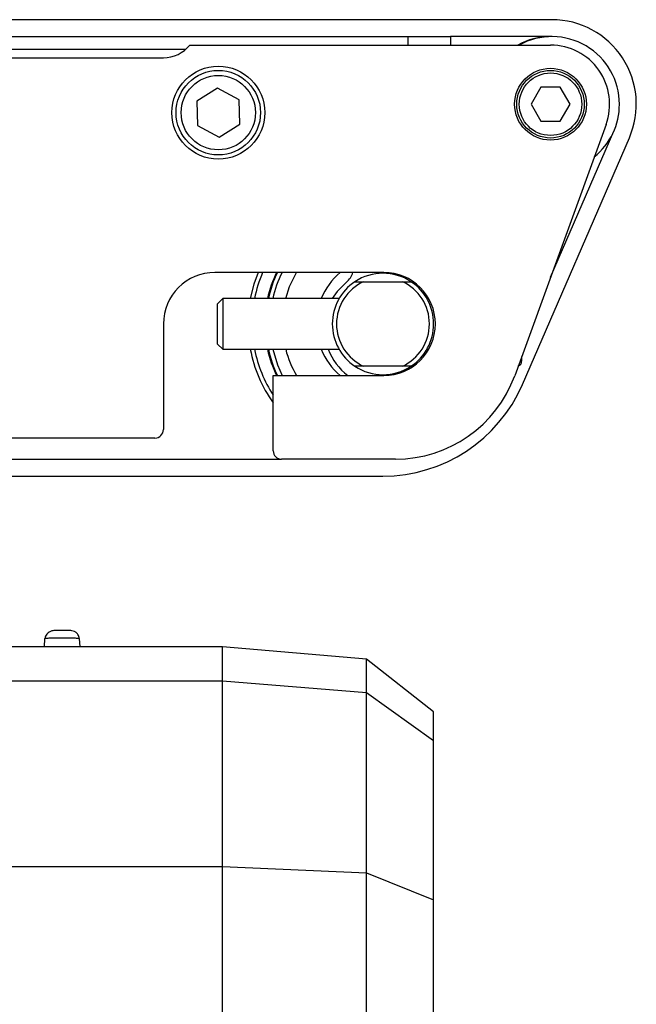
# Model space of a CAD drawing. Header units: millimetres. Extents: x 0 to 420, y 0 to 297.
# Tile 15 of 19: x 198 to 220, y 223 to 257. Entities that reach past the tile are written whole.
import ezdxf

# ---------------------------------------------------------------- set-up
doc = ezdxf.new("R2010")
doc.units = ezdxf.units.MM

msp = doc.modelspace()

# ---------------------------------------------------------------- linework, layer by layer
at = {"color": 7, "linetype": 'Continuous', "lineweight": 25}
for p, q in [((216.9318, 257.4308), (69.8773, 257.4308)), ((74.8771, 256.8426), (211.932, 256.8426)), ((211.932, 256.8426), (213.4025, 256.8426)), ((211.932, 256.5485), (211.932, 256.8426)), ((213.4025, 256.8426), (213.4025, 256.5485)), ((216.9318, 256.8426), (213.4025, 256.8426)), ((82.6282, 256.4014), (204.181, 256.4014)), ((204.3212, 256.5485), (216.885, 256.5485)), ((176.2979, 256.1073), (203.4028, 256.1073)), ((205.2905, 255.0443), (204.5675, 254.5991)), ((206.0374, 254.6408), (205.2905, 255.0443)), ((216.5454, 255.0779), (216.2057, 254.4897)), ((217.2246, 255.0779), (216.5454, 255.0779)), ((217.5642, 254.4897), (217.2246, 255.0779)), ((204.5675, 254.5991), (204.5916, 253.7504)), ((206.0615, 253.7922), (206.0374, 254.6408)), ((216.2057, 254.4897), (216.5454, 253.9015)), ((217.2246, 253.9015), (217.5642, 254.4897)), ((216.5454, 253.9015), (217.2246, 253.9015)), ((204.5916, 253.7504), (205.3386, 253.347)), ((205.3386, 253.347), (206.0615, 253.7922)), ((218.8196, 253.7856), (215.6364, 245.0399)), ((216.8838, 248.4672), (219.0903, 253.5533)), ((215.9063, 244.7359), (219.63, 253.3192)), ((211.0791, 248.637), (205.1969, 248.637)), ((211.0303, 248.6074), (211.0295, 248.637)), ((211.1286, 248.6363), (211.1278, 248.6058)), ((210.0742, 248.3134), (210.3758, 248.3134)), ((210.3758, 248.3134), (211.7235, 248.3134)), ((211.7235, 248.3134), (212.0251, 248.3134)), ((205.467, 247.7252), (205.2906, 247.5488)), ((209.5214, 247.7252), (205.467, 247.7252)), ((205.467, 247.7252), (205.467, 246.8429)), ((212.6412, 247.7252), (212.5779, 247.7252)), ((205.2906, 246.8429), (205.2906, 247.5488)), ((203.4028, 246.8429), (203.4028, 243.1665)), ((205.2906, 246.137), (205.2906, 246.8429)), ((205.467, 246.8429), (205.467, 245.9606)), ((205.2906, 246.137), (205.467, 245.9606)), ((205.467, 245.9606), (209.5214, 245.9606)), ((212.5779, 245.9606), (212.6412, 245.9606)), ((215.8785, 245.705), (215.8785, 245.5488)), ((210.3758, 245.3723), (210.0742, 245.3723)), ((211.7235, 245.3723), (210.3758, 245.3723)), ((212.0251, 245.3723), (211.7235, 245.3723)), ((207.2262, 242.4313), (207.2262, 245.0488)), ((207.2262, 245.0488), (211.0791, 245.0488)), ((203.1087, 242.8724), (190.1679, 242.8724)), ((190.1679, 242.1371), (207.5203, 242.1371)), ((211.4908, 242.1371), (207.5203, 242.1371)), ((190.1679, 241.5489), (211.0497, 241.5489)), ((199.2603, 235.6036), (199.273, 235.8958)), ((199.2887, 235.8975), (199.273, 235.8958)), ((200.474, 235.8958), (200.4585, 235.8975)), ((200.474, 235.8958), (200.4868, 235.6036)), ((205.4616, 235.6122), (197.8147, 235.6122)), ((210.4704, 235.174), (205.4616, 235.6122)), ((205.4616, 234.4208), (205.4616, 235.6122)), ((212.8143, 233.3427), (210.4704, 235.174)), ((210.4704, 234.0223), (210.4704, 235.174)), ((197.8147, 234.4208), (205.4616, 234.4208)), ((205.4616, 234.4208), (210.4704, 234.0223)), ((205.4616, 227.9624), (205.4616, 234.4208)), ((210.4704, 227.7379), (210.4704, 234.0223)), ((210.4704, 234.0223), (212.8143, 232.3532)), ((212.8143, 232.3532), (212.8143, 233.3427)), ((212.8143, 226.8015), (212.8143, 232.3532)), ((197.8147, 227.9624), (205.4616, 227.9624)), ((205.4616, 218.1194), (205.4616, 227.9624)), ((205.4616, 227.9624), (210.4704, 227.7379)), ((210.4704, 218.1097), (210.4704, 227.7379)), ((210.4704, 227.7379), (212.8143, 226.8015)), ((212.8143, 218.0694), (212.8143, 226.8015))]:
    msp.add_line(p, q, dxfattribs=at)
at = {"color": 7, "linetype": 'Continuous', "lineweight": 25, "flags": 128}
for points in [[(206.6993, 248.637), (206.553, 248.2299), (206.4274, 247.7252)], [(207.6618, 247.7252), (207.799, 248.1456), (208.0398, 248.637)], [(211.1278, 248.6069), (211.0809, 248.6075), (211.0644, 248.6075)], [(209.7747, 248.3018), (209.4504, 247.9725), (209.2835, 247.7252)], [(207.2079, 245.9606), (207.3716, 245.4218), (207.537, 245.0488)]]:
    msp.add_lwpolyline(points, dxfattribs=at)
at = {"color": 7, "linetype": 'Continuous', "lineweight": 25}
for centre, radius in [((205.3145, 254.1956), 1.6176), ((205.3145, 254.1956), 1.4706), ((216.885, 254.4897), 1.25), ((216.885, 254.4897), 1.1764), ((205.3145, 254.1956), 1.2941), ((216.885, 254.4897), 1.0882)]:
    msp.add_circle(centre, radius, dxfattribs=at)
for centre, radius, start, end in [((216.9318, 254.4897), 2.9411, 336.54732, 90), ((216.885, 254.4897), 2.3529, 90, 118.95502), ((216.9318, 254.4897), 2.3529, 0, 118.95502), ((203.4028, 257.2838), 1.1764, 270, 321.31781), ((216.885, 254.4897), 2.0588, 340, 90), ((216.9318, 254.4897), 2.3529, 308.9013, 0), ((205.1969, 246.8429), 1.7941, 90, 180), ((211.0497, 246.8429), 4.5587, 156.82453, 168.84006), ((211.0497, 246.8429), 4.1175, 154.16925, 167.62637), ((211.0791, 246.8429), 4.1175, 154.16925, 167.62637), ((211.0791, 246.8429), 3.9705, 153.13744, 167.16041), ((211.0791, 246.8429), 2.3529, 130.31491, 157.97569), ((209.3305, 248.8496), 0.7053, 309.03918, 342.44965), ((211.0497, 246.8429), 1.7647, 56.44269, 123.55731), ((211.0791, 246.8429), 1.7941, 270, 90), ((211.0497, 246.8429), 1.7647, 123.55731, 236.44269), ((211.0497, 246.8429), 1.6176, 114.61998, 245.38002), ((211.0497, 246.8429), 1.6176, 294.61998, 65.38002), ((211.0497, 246.8429), 1.7647, 303.55731, 56.44269), ((211.0497, 246.8429), 4.7057, 190.80692, 215.65909), ((211.0497, 246.8429), 4.5587, 191.15994, 212.99589), ((211.0497, 246.8429), 4.1175, 192.37363, 205.83075), ((211.0791, 246.8429), 4.1175, 192.37363, 205.83075), ((211.0791, 246.8429), 3.5293, 194.47751, 210.55288), ((211.0791, 246.8429), 2.3529, 202.02431, 229.68509), ((211.0791, 246.6933), 2.0709, 200.72119, 232.56795), ((211.0497, 246.8429), 1.7647, 236.44269, 303.55731), ((215.702, 245.5488), 0.1765, 289.56101, 0), ((211.4908, 246.5488), 4.4116, 270, 340), ((211.0497, 246.8429), 5.294, 270, 336.54732), ((203.1087, 243.1665), 0.2941, 270, 0), ((207.5203, 242.4313), 0.2941, 180, 270)]:
    msp.add_arc(centre, radius, start, end, dxfattribs=at)
for points, knots in [([(199.831, 236.1796), (199.8296, 236.1796), (199.8006, 236.1796), (199.7211, 236.1785), (199.6397, 236.1802), (199.5383, 236.1693), (199.4587, 236.1425), (199.3898, 236.0987), (199.3369, 236.0465), (199.2942, 235.9779), (199.2837, 235.9247), (199.2784, 235.8975)], [0, 0, 0, 0, 0.0054647, 0.1164421, 0.3203653, 0.4256325, 0.5684615, 0.6597956, 0.764319, 0.8793635, 1, 1, 1, 1]), ([(200.4687, 235.8975), (200.4655, 235.9225), (200.4595, 235.971), (200.4288, 236.0345), (200.3899, 236.0837), (200.3482, 236.1184), (200.2845, 236.1543), (200.2043, 236.1693), (200.0766, 236.1789), (199.9414, 236.1797), (199.858, 236.1796), (199.831, 236.1796)], [0, 0, 0, 0, 0.0877486, 0.169999, 0.2438668, 0.308275, 0.364154, 0.512453, 0.7090302, 0.9056437, 1, 1, 1, 1]), ([(200.4585, 235.8975), (200.4517, 235.8986), (200.4348, 235.9015), (200.307, 235.9053), (200.1099, 235.9083), (199.8735, 235.9093), (199.6372, 235.9083), (199.4401, 235.9053), (199.3124, 235.9015), (199.2954, 235.8986), (199.2887, 235.8975)], [0, 0, 0, 0, 0.0902274, 0.2268884, 0.3635494, 0.5002104, 0.6368714, 0.7735323, 0.9101933, 1, 1, 1, 1])]:
    msp.add_open_spline(points, degree=3, knots=knots, dxfattribs=at)

doc.saveas('drawing.dxf')
